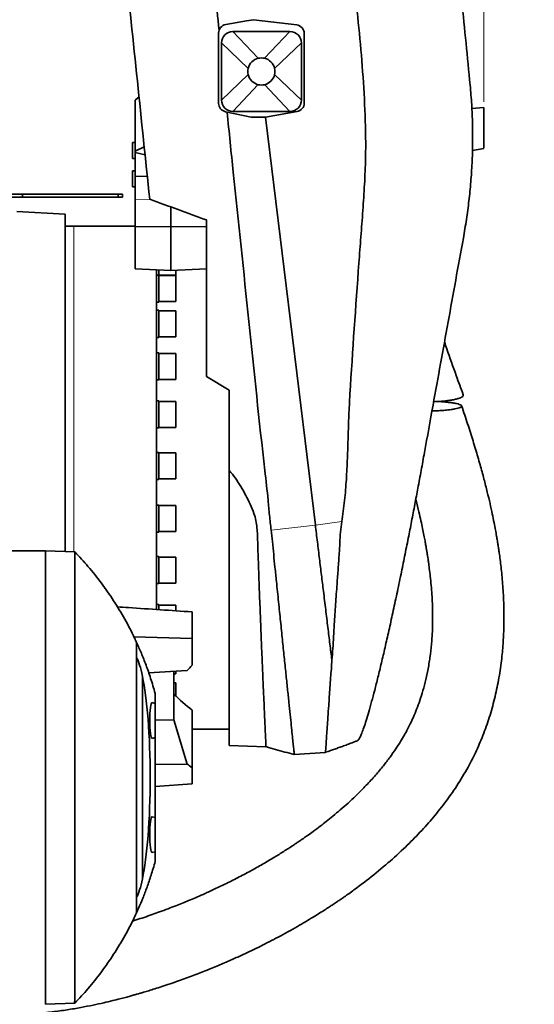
# Model space of a CAD drawing. Header units: millimetres. Extents: x 0 to 11920, y 0 to 8400.
# Tile 6 of 64: x 2880 to 3241, y 1297 to 1987. Entities that reach past the tile are written whole.
import ezdxf

# ---------------------------------------------------------------- set-up
doc = ezdxf.new("R2010")
doc.units = ezdxf.units.MM
doc.header["$LTSCALE"] = 20
doc.styles.add('SLDTEXTSTYLE0', font='TXT', dxfattribs={"width": 0.605})
doc.dimstyles.new('SLDDIMSTYLE0', dxfattribs={"dimtxt": 70, "dimasz": 70, "dimexe": 0, "dimexo": 0.0625, "dimgap": 17.5, "dimtad": 1, "dimdec": 1, "dimrnd": 1e-09, "dimzin": 12, "dimdsep": 46, "dimtxsty": 'SLDTEXTSTYLE0', "dimsah": 1, "dimcen": 0.09, "dimadec": 0, "dimazin": 3, "dimtfac": 1, "dimtofl": 0, "dimtmove": 0, "dimatfit": 3, "dimfxl": 1, "dimfrac": 2, "dimtolj": 1, "dimtzin": 12, "dimarcsym": 0})

# ---------------------------------------------------------------- blocks, each defined once
blk = doc.blocks.new('_D_8')
at = {"color": 7, "linetype": 'Continuous', "lineweight": 0}
for p, q in [((2752.71, 3684.51), (2752.71, 3796.38)), ((3205.71, 1929.18), (3205.71, 3796.38)), ((3205.71, 3766.38), (2752.71, 3766.38)), ((3205.71, 3766.38), (4173.49, 3766.38))]:
    blk.add_line(p, q, dxfattribs=at)
at = {"color": 7, "linetype": 'Continuous', "lineweight": 18}
for points in [[(2752.71, 3766.38), (2822.71, 3756.38), (2822.71, 3776.38)], [(3205.71, 3766.38), (3135.71, 3776.38), (3135.71, 3756.38)]]:
    blk.add_solid(points, dxfattribs=at)
at = {"color": 7, "linetype": 'Continuous', "lineweight": 18, "char_height": 70, "attachment_point": 1, "style": 'SLDTEXTSTYLE0'}
for s, insert in [('(2x M8 Through)', (3462.31, 3856.62)), ('453', (3275.64, 3856.62))]:
    blk.add_mtext(s, dxfattribs=dict(at, insert=insert))

msp = doc.modelspace()

# ---------------------------------------------------------------- linework, layer by layer
at = {"color": 7, "linetype": 'Continuous', "lineweight": 35}
for p, q in [((3039.27, 1985.95), (3024.67, 1983.39)), ((3044.2, 1986.82), (3039.27, 1985.95)), ((3074.43, 1983.15), (3044.2, 1986.82)), ((3019.71, 1977.48), (3019.71, 1928.16)), ((3069.71, 1978.51), (3029.71, 1978.51)), ((3079.71, 1928.33), (3079.71, 1977.2)), ((3021.71, 1970.51), (3021.71, 1930.51)), ((3077.71, 1930.51), (3077.71, 1970.51)), ((2963.88, 1932.76), (2961.21, 1930.51)), ((2961.21, 1930.51), (2961.21, 1894.74)), ((3024.48, 1922.29), (3042.55, 1918.51)), ((3029.71, 1922.51), (3069.71, 1922.51)), ((3052.55, 1918.51), (3074.75, 1922.42)), ((3205.71, 1925.22), (3197.26, 1924.63)), ((3042.55, 1918.51), (3052.55, 1918.51)), ((3087.52, 1632.53), (3052.55, 1918.51)), ((2961.21, 1900.82), (2959.21, 1900.82)), ((2959.21, 1889.45), (2959.21, 1900.82)), ((2967.55, 1897.71), (2961.21, 1894.74)), ((2961.21, 1894.74), (2961.21, 1893.78)), ((2961.21, 1876.87), (2961.21, 1893.78)), ((2961.21, 1893.78), (2968.13, 1892.18)), ((3197.66, 1895.22), (3205.71, 1896.63)), ((2959.21, 1889.45), (2961.21, 1889.45)), ((2961.21, 1880.91), (2959.21, 1880.91)), ((2959.21, 1869.55), (2959.21, 1880.91)), ((2961.21, 1876.87), (2969.71, 1877)), ((2961.21, 1860.73), (2961.21, 1876.87)), ((2866.21, 1864.51), (2882.21, 1864.51)), ((2882.21, 1862.51), (2882.21, 1864.51)), ((2882.21, 1864.51), (2949.21, 1864.51)), ((2949.21, 1862.51), (2949.21, 1864.51)), ((2949.21, 1864.51), (2952.21, 1864.51)), ((2952.21, 1864.51), (2952.21, 1862.51)), ((2959.21, 1869.55), (2961.21, 1869.55)), ((2866.21, 1862.51), (2882.21, 1862.51)), ((2882.21, 1862.51), (2949.21, 1862.51)), ((2952.21, 1862.51), (2949.21, 1862.51)), ((2961.21, 1841.91), (2961.21, 1860.73)), ((2912.21, 1850.51), (2878.21, 1852.3)), ((2912.21, 1850.51), (2912.21, 1613.92)), ((2986.21, 1841.66), (2986.21, 1855.56)), ((2918.21, 1842.01), (2912.21, 1842.01)), ((2961.21, 1842.01), (2918.21, 1842.01)), ((2961.21, 1841.91), (2986.21, 1841.66)), ((2961.21, 1812.18), (2961.21, 1841.91)), ((3011.21, 1841.91), (2986.21, 1841.66)), ((2986.21, 1811.02), (2986.21, 1841.66)), ((2961.21, 1812.18), (2986.21, 1811.02)), ((2976.21, 1811.48), (2976.21, 1655.51)), ((2977.71, 1811.41), (2977.71, 1807.81)), ((3011.21, 1812.18), (2986.21, 1811.02)), ((2989.71, 1807.62), (2989.71, 1811.18)), ((2977.71, 1807.81), (2976.21, 1807.81)), ((2977.71, 1807.81), (2977.71, 1788.81)), ((2977.71, 1807.62), (2989.71, 1807.62)), ((2989.71, 1807.44), (2977.71, 1807.44)), ((2989.71, 1789.17), (2989.71, 1807.44)), ((2976.21, 1788.81), (2977.71, 1788.81)), ((2977.71, 1789.17), (2989.71, 1789.17)), ((2977.71, 1783.12), (2976.21, 1783.12)), ((2977.71, 1783.12), (2977.71, 1764.12)), ((2989.71, 1782.75), (2977.71, 1782.75)), ((2989.71, 1764.48), (2989.71, 1782.75)), ((2976.21, 1764.12), (2977.71, 1764.12)), ((2977.71, 1764.48), (2989.71, 1764.48)), ((2977.71, 1753.26), (2976.21, 1753.26)), ((2977.71, 1753.26), (2977.71, 1734.26)), ((2989.71, 1752.9), (2977.71, 1752.9)), ((2989.71, 1734.63), (2989.71, 1752.9)), ((2976.21, 1734.26), (2977.71, 1734.26)), ((2977.71, 1734.63), (2989.71, 1734.63)), ((3011.21, 1736.78), (3027.21, 1727.17)), ((2977.71, 1719.56), (2976.21, 1719.56)), ((2977.71, 1719.56), (2977.71, 1700.56)), ((2989.71, 1719.19), (2977.71, 1719.19)), ((2989.71, 1719.17), (2989.71, 1719.19)), ((2989.71, 1700.92), (2989.71, 1719.17)), ((2976.21, 1700.56), (2977.71, 1700.56)), ((2977.71, 1700.92), (2989.71, 1700.92)), ((2977.71, 1683.46), (2976.21, 1683.46)), ((2977.71, 1683.46), (2977.71, 1664.46)), ((2989.71, 1683.1), (2977.71, 1683.1)), ((2989.71, 1682.73), (2989.71, 1683.1)), ((2989.71, 1664.83), (2989.71, 1682.73)), ((3027.21, 1478.01), (3027.21, 1670.82)), ((2976.21, 1664.46), (2977.71, 1664.46)), ((2977.71, 1664.83), (2989.71, 1664.83)), ((2976.21, 1655.51), (2976.21, 1573.25)), ((2977.71, 1646.56), (2976.21, 1646.56)), ((2977.71, 1646.56), (2977.71, 1627.56)), ((2989.71, 1646.2), (2977.71, 1646.2)), ((2989.71, 1645.11), (2989.71, 1646.2)), ((2989.71, 1627.93), (2989.71, 1645.11)), ((2976.21, 1627.56), (2977.71, 1627.56)), ((2977.71, 1627.93), (2989.71, 1627.93)), ((2898.21, 1614.51), (2857.73, 1614.51)), ((2898.21, 1614.51), (2898.21, 1296.51)), ((2918.83, 1613.69), (2898.21, 1614.41)), ((2977.71, 1610.47), (2976.21, 1610.47)), ((2977.71, 1610.47), (2977.71, 1591.47)), ((2989.71, 1610.11), (2977.71, 1610.11)), ((2989.71, 1607.95), (2989.71, 1610.11)), ((2989.71, 1591.84), (2989.71, 1607.95)), ((2976.21, 1591.47), (2977.71, 1591.47)), ((2977.71, 1591.84), (2989.71, 1591.84)), ((2977.71, 1576.76), (2976.21, 1576.76)), ((2977.71, 1576.76), (2977.71, 1573.22)), ((2989.71, 1576.4), (2977.71, 1576.4)), ((2989.71, 1572.43), (2989.71, 1576.4)), ((3001.21, 1571.61), (3001.21, 1552.98)), ((3001.21, 1552.98), (2960.33, 1554.1)), ((3001.21, 1552.98), (3001.21, 1534.34)), ((3099.08, 1537.96), (3099.08, 1537.98)), ((2966.23, 1526.44), (2966.23, 1384.59)), ((2970.63, 1529.02), (2997.61, 1530.47)), ((2988.21, 1529.92), (2988.21, 1495.95)), ((2988.21, 1528.28), (2989.71, 1528.28)), ((2989.71, 1528.28), (2989.71, 1529.91)), ((2989.71, 1521.86), (2988.21, 1521.86)), ((2989.71, 1514.9), (2989.71, 1521.86)), ((2975.21, 1507.51), (2975.21, 1514.33)), ((2988.23, 1495.95), (2988.23, 1513.96)), ((2989.71, 1512.61), (2989.71, 1514.9)), ((2975.21, 1507.51), (2973.18, 1508.06)), ((2975.21, 1507.51), (2975.21, 1495.51)), ((3001.21, 1502.67), (3001.21, 1462.35)), ((2975.21, 1495.72), (2988.21, 1495.95)), ((2975.21, 1495.51), (2975.21, 1483.51)), ((2988.21, 1495.95), (2988.23, 1495.95)), ((2997.57, 1464.98), (2988.23, 1495.95)), ((3001.21, 1489.51), (3027.21, 1489.51)), ((2973.18, 1482.97), (2975.21, 1483.51)), ((2975.21, 1427.51), (2975.21, 1483.51)), ((3027.21, 1478.01), (3052.92, 1477.12)), ((3072.77, 1471.64), (3094.68, 1473.17)), ((2975.21, 1464.55), (2997.57, 1464.98)), ((3001.21, 1462.35), (3001.21, 1451.19)), ((3001.21, 1451.19), (2975.21, 1449.28)), ((2975.21, 1427.51), (2973.18, 1428.06)), ((2975.21, 1427.51), (2975.21, 1415.51)), ((2975.21, 1415.51), (2975.21, 1403.51)), ((2973.18, 1402.97), (2975.21, 1403.51)), ((2975.21, 1396.7), (2975.21, 1403.51)), ((2918.83, 1297.34), (2898.21, 1296.62))]:
    msp.add_line(p, q, dxfattribs=at)
at = {"color": 8, "linetype": 'Continuous', "lineweight": 18}
for p, q in [((3029.71, 1978.51), (3047.53, 1959.76)), ((3069.71, 1978.51), (3051.88, 1959.76)), ((3021.71, 1970.51), (3040.46, 1952.69)), ((3077.71, 1970.51), (3058.95, 1952.69)), ((3021.71, 1930.51), (3040.46, 1948.34)), ((3077.71, 1930.51), (3058.95, 1948.34)), ((3029.71, 1922.51), (3047.53, 1941.27)), ((3069.71, 1922.51), (3051.88, 1941.27)), ((3205.71, 1925.22), (3197.26, 1924.63)), ((3205.71, 1925.18), (3197.27, 1924.59)), ((2961.21, 1860.73), (2972.56, 1860.55)), ((2918.21, 1613.71), (2918.21, 1842.01)), ((3087.52, 1632.53), (3056.56, 1628.95)), ((3106.03, 1634.92), (3087.52, 1632.53))]:
    msp.add_line(p, q, dxfattribs=at)
at = {"color": 7, "linetype": 'Continuous', "lineweight": 35}
for centre, radius, start, end in [((3025.71, 1977.48), 6, 99.971, 180), ((3073.71, 1977.2), 6, 0, 83.08635), ((3029.71, 1970.51), 8, 90, 180), ((3069.71, 1970.51), 8, 0, 90), ((3049.71, 1950.51), 9.5, 103.24314, 166.75686), ((3049.71, 1950.51), 9.5, 76.75686, 103.24314), ((3049.71, 1950.51), 9.5, 13.24314, 76.75686), ((3049.71, 1950.51), 9.5, 166.75686, 193.24314), ((3049.71, 1950.51), 9.5, 193.24314, 256.75686), ((3049.71, 1950.51), 9.5, 283.24314, 346.75686), ((3049.71, 1950.51), 9.5, 346.75686, 13.24314), ((3049.71, 1950.51), 9.5, 256.75686, 283.24314), ((3025.71, 1928.16), 6, 180, 258.19455), ((3029.71, 1930.51), 8, 180, 270), ((3069.71, 1930.51), 8, 270, 0), ((3073.71, 1928.33), 6, 279.971, 0)]:
    msp.add_arc(centre, radius, start, end, dxfattribs=at)
for centre, major_axis, ratio, start_param, end_param in [((2959.66, 1455.51), (0, 86), 0.13522, 5.682101, 6.06208), ((3014.95, 1645.66), (198.31, 243.37), 0.199412, 4.387371, 4.405027), ((2960.53, 1455.51), (0, 82.45), 0.135634, 3.676759, 5.748019), ((3029.29, 1650.79), (-133.64, 188.22), 0.527875, 1.960944, 2.040664), ((2973.12, 1495.51), (0, 12.55), 0.135309, 6.246945, 7.853982), ((2973.12, 1495.51), (0, 12.55), 0.135309, 1.570796, 3.177833), ((3013.2, 1661.31), (-163.91, 230.84), 0.527875, 2.133471, 2.151344), ((2973.12, 1415.51), (0, 12.55), 0.135309, 6.246945, 7.853982), ((2973.12, 1415.51), (0, 12.55), 0.135309, 1.570796, 3.177833), ((2959.66, 1455.51), (0, 86), 0.13522, 3.362698, 3.742677)]:
    msp.add_ellipse(centre, major_axis=major_axis, ratio=ratio, start_param=start_param, end_param=end_param, dxfattribs=at)
for points, knots in [([(2894.97, 2591.38), (2895.37, 2587.48), (2896.19, 2579.68), (2897.83, 2564.01), (2899.48, 2548.24), (2901.14, 2532.41), (2902.38, 2520.47), (2903.63, 2508.54), (2905.31, 2492.54), (2907.4, 2472.55), (2910.76, 2440.46), (2916.53, 2385.29), (2924.72, 2307.01), (2934.49, 2213.63), (2944.27, 2120.22), (2953.68, 2030.26), (2962.72, 1943.85), (2968.5, 1888.61), (2971.39, 1860.99)], [0, 0, 0, 0, 0.015989, 0.031978, 0.064065, 0.080279, 0.096494, 0.112765, 0.129036, 0.16202, 0.195008, 0.260981, 0.388824, 0.516668, 0.64451, 0.772353, 0.88617, 1, 1, 1, 1]), ([(3138.16, 2532.23), (3138.82, 2525.49), (3140.14, 2512), (3142.78, 2485.14), (3147.39, 2438.05), (3157.21, 2337.74), (3170.02, 2206.91), (3182.13, 2083.29), (3190.29, 1999.95), (3194.15, 1960.56), (3196.08, 1940.87)], [0, 0, 0, 0, 0.034103, 0.068214, 0.136443, 0.272899, 0.577187, 0.800173, 0.900087, 1, 1, 1, 1]), ([(3106.03, 1634.92), (3106.75, 1639.84), (3108.2, 1649.68), (3109.34, 1664.57), (3110.04, 1679.49), (3110.5, 1694.42), (3110.94, 1709.36), (3113.26, 1749.98), (3116.3, 1791.71), (3119.42, 1834.61), (3120.86, 1853), (3122.07, 1871.41), (3122.85, 1889.82), (3122.86, 1912.36), (3121.61, 1938.97), (3119.25, 1969.63), (3116.13, 2000.24), (3112.64, 2030.81), (3109.06, 2061.37), (3103.71, 2112.28), (3097.07, 2183.58), (3089.4, 2258.91), (3083.68, 2318.05), (3079.93, 2361.01), (3076.09, 2403.96), (3071.99, 2446.88), (3068.64, 2475.42), (3066.97, 2489.69)], [0, 0, 0, 0, 0.017359, 0.034723, 0.052115, 0.06953, 0.086943, 0.104335, 0.211618, 0.233091, 0.254574, 0.27605, 0.297508, 0.318959, 0.354791, 0.390626, 0.426488, 0.462371, 0.498255, 0.534118, 0.641401, 0.748685, 0.798948, 0.849217, 0.899483, 0.949743, 1, 1, 1, 1]), ([(3020, 1979.31), (3018.24, 1997.61), (3014.74, 2034.2), (3009.59, 2087.27), (3004.27, 2138.48), (2998.72, 2187.85), (2992.52, 2237.15), (2986.05, 2285.81), (2979.83, 2333.89), (2974.96, 2376.19), (2971.39, 2413.29), (2968.9, 2445.17), (2968.1, 2466.46), (2967.69, 2477.1)], [0, 0, 0, 0, 0.110141, 0.220281, 0.319491, 0.418699, 0.517939, 0.617181, 0.712798, 0.808412, 0.872279, 0.936149, 1, 1, 1, 1]), ([(3191.3, 1833.65), (3192.05, 1837.99), (3193.56, 1846.67), (3195.29, 1859.83), (3196.61, 1873.06), (3197.48, 1886.47), (3197.89, 1899.99), (3197.8, 1913.64), (3197.26, 1927.28), (3196.47, 1936.34), (3196.08, 1940.87)], [0, 0, 0, 0, 0.122683, 0.245375, 0.368924, 0.492471, 0.61885, 0.745227, 0.87261, 1, 1, 1, 1]), ([(3056.56, 1628.95), (3056.14, 1632.43), (3055.31, 1639.38), (3054.13, 1653.34), (3048.81, 1698.58), (3041.05, 1775.28), (3032.04, 1859.03), (3027.07, 1907.97), (3025.64, 1922.05)], [0, 0, 0, 0, 0.035632, 0.071284, 0.142549, 0.49927, 0.855991, 1, 1, 1, 1]), ([(3205.71, 1896.66), (3205.71, 1896.8), (3205.71, 1897.12), (3205.71, 1898.08), (3205.71, 1899.42), (3205.71, 1901.1), (3205.71, 1903.04), (3205.71, 1905.21), (3205.71, 1907.5), (3205.71, 1909.9), (3205.71, 1912.31), (3205.71, 1914.69), (3205.71, 1916.96), (3205.71, 1919.07), (3205.71, 1920.94), (3205.71, 1922.54), (3205.71, 1923.79), (3205.71, 1924.67), (3205.71, 1925.11), (3205.71, 1925.16), (3205.71, 1925.18)], [0, 0, 0, 0, 0.047776, 0.104535, 0.162965, 0.219298, 0.277297, 0.33311, 0.390548, 0.446258, 0.503568, 0.559586, 0.617203, 0.673682, 0.731782, 0.788575, 0.847012, 0.903837, 0.962318, 1, 1, 1, 1]), ([(3011.21, 1846.39), (3004.54, 1848.82), (2991.19, 1853.68), (2977.99, 1858.55), (2971.39, 1860.99)], [0, 0, 0, 0, 0.499869, 1, 1, 1, 1]), ([(3011.21, 1846.39), (3011.21, 1828.14), (3011.21, 1791.63), (3011.21, 1755.06), (3011.21, 1736.78)], [0, 0, 0, 0, 0.499994, 1, 1, 1, 1]), ([(3117.04, 1481.41), (3117.26, 1481.52), (3117.75, 1481.78), (3118.78, 1483.52), (3120.06, 1486.39), (3121.53, 1490.37), (3123.17, 1495.39), (3124.99, 1501.47), (3126.98, 1508.58), (3129.13, 1516.7), (3131.43, 1525.79), (3133.85, 1535.78), (3136.41, 1546.67), (3139.08, 1558.42), (3141.84, 1570.97), (3144.69, 1584.22), (3147.46, 1597.46), (3150.14, 1610.55), (3152.61, 1622.92), (3155.01, 1635.11), (3157.26, 1646.8), (3159.51, 1658.74), (3161.76, 1670.87), (3165.29, 1690.29), (3171.56, 1724.94), (3178.88, 1765.26), (3185.93, 1804.23), (3189.51, 1823.84), (3191.3, 1833.65)], [0, 0, 0, 0, 0.023818, 0.054276, 0.08495, 0.115216, 0.145686, 0.176385, 0.207287, 0.238596, 0.27015, 0.301909, 0.333914, 0.366616, 0.399589, 0.432778, 0.466466, 0.495805, 0.525292, 0.552164, 0.579146, 0.604506, 0.632653, 0.660888, 0.735885, 0.867448, 0.933717, 1, 1, 1, 1]), ([(3191.22, 1723.87), (3189.58, 1728.34), (3185.64, 1739.04), (3181.28, 1751.37), (3178.63, 1759.26), (3178.08, 1760.89)], [0, 0, 0, 0, 0.3624204, 0.8684183, 1, 1, 1, 1]), ([(3027.21, 1727.17), (3027.21, 1717.79), (3027.21, 1699.03), (3027.21, 1680.22), (3027.21, 1670.82)], [0, 0, 0, 0, 0.4999794, 1, 1, 1, 1]), ([(3191.15, 1723.85), (3191.19, 1723.79), (3191.41, 1723.47), (3191.09, 1722.89), (3190.2, 1722.14), (3188.59, 1721.44), (3186.44, 1720.8), (3183.74, 1720.23), (3180.57, 1719.75), (3176.93, 1719.37), (3173.53, 1719.11), (3171.31, 1719.04), (3170.49, 1719.01)], [0, 0, 0, 0, 0.025874, 0.138004, 0.253606, 0.362179, 0.473827, 0.583703, 0.696479, 0.811932, 0.930354, 1, 1, 1, 1]), ([(3173.42, 1719.14), (3174.12, 1719.1), (3175.83, 1719.02), (3178.35, 1718.82), (3180.06, 1718.64), (3180.92, 1718.55)], [0, 0, 0, 0, 0.25624, 0.625441, 1, 1, 1, 1]), ([(2892.33, 1290.15), (2895.89, 1290.48), (2903.01, 1291.12), (2913.26, 1292.57), (2922.8, 1294.19), (2931.33, 1295.88), (2938.78, 1297.51), (2945.03, 1298.99), (2950.12, 1300.27), (2954.2, 1301.33), (2957.56, 1302.24), (2960.3, 1303), (2962.57, 1303.65), (2964.78, 1304.29), (2967.46, 1305.07), (2970.9, 1306.11), (2975.15, 1307.43), (2980.14, 1309.03), (2985.72, 1310.89), (2993.07, 1313.44), (3001.74, 1316.61), (3011.41, 1320.38), (3020.47, 1324.12), (3028.95, 1327.8), (3038.35, 1332.07), (3049.18, 1337.27), (3061.89, 1343.79), (3072.47, 1349.64), (3080.58, 1354.36), (3085.71, 1357.44), (3090.28, 1360.27), (3094.12, 1362.7), (3097.25, 1364.73), (3099.67, 1366.32), (3101.54, 1367.57), (3103.3, 1368.75), (3105.38, 1370.17), (3107.99, 1371.97), (3111.14, 1374.19), (3114.8, 1376.83), (3118.92, 1379.87), (3126.43, 1385.58), (3136.74, 1393.96), (3148.86, 1404.86), (3159.63, 1415.59), (3169.29, 1426.27), (3178.37, 1437.54), (3186.92, 1449.66), (3194.36, 1461.99), (3200.62, 1474.35), (3205.78, 1486.53), (3210.14, 1499.18), (3213.69, 1512.2), (3216.41, 1525.51), (3218.23, 1538.35), (3219.31, 1550.66), (3219.8, 1562.35), (3219.79, 1573.82), (3219.41, 1583.5), (3218.88, 1591.26), (3218.36, 1597.25), (3217.77, 1602.87), (3217.15, 1608.08), (3216.59, 1612.18), (3216.17, 1615.07), (3215.93, 1616.67), (3215.73, 1617.96), (3215.49, 1619.49), (3215.12, 1621.8), (3214.56, 1625.08), (3213.8, 1629.3), (3212.81, 1634.49), (3211.54, 1640.67), (3209.96, 1647.85), (3208.02, 1656.02), (3205.7, 1665.13), (3202.96, 1675.16), (3199.81, 1685.99), (3196.23, 1697.58), (3192.97, 1707.7), (3190.83, 1713.94), (3190.09, 1716.11)], [0, 0, 0, 0, 0.017517, 0.034995, 0.051026, 0.065464, 0.078182, 0.089071, 0.097566, 0.104475, 0.110302, 0.115061, 0.118735, 0.122153, 0.126608, 0.13274, 0.140181, 0.148952, 0.159077, 0.169718, 0.188044, 0.20545, 0.221883, 0.237298, 0.251847, 0.273695, 0.297605, 0.323532, 0.334256, 0.344565, 0.353508, 0.361081, 0.367289, 0.372137, 0.375499, 0.378558, 0.382727, 0.388017, 0.394422, 0.401934, 0.410544, 0.419946, 0.448839, 0.476461, 0.500464, 0.523535, 0.546873, 0.570814, 0.595254, 0.615914, 0.636817, 0.657853, 0.67891, 0.700032, 0.721276, 0.739252, 0.757369, 0.775457, 0.792295, 0.802133, 0.811397, 0.820091, 0.828214, 0.835621, 0.839202, 0.841692, 0.843125, 0.845198, 0.848839, 0.85394, 0.860556, 0.868687, 0.878333, 0.88971, 0.90265, 0.917143, 0.933172, 0.950707, 0.969354, 0.989357, 1, 1, 1, 1]), ([(3180.92, 1718.55), (3181.97, 1718.42), (3184.09, 1718.16), (3186.61, 1717.67), (3188.56, 1717.14), (3189.78, 1716.57), (3190.27, 1715.99), (3190.05, 1715.42), (3189.13, 1714.87), (3187.59, 1714.35), (3185.44, 1713.87), (3182.75, 1713.45), (3179.54, 1713.08), (3175.86, 1712.78), (3172.41, 1712.59), (3170.15, 1712.53), (3169.31, 1712.51)], [0, 0, 0, 0, 0.074323, 0.150734, 0.225084, 0.301761, 0.37327, 0.44697, 0.516602, 0.588229, 0.658402, 0.73047, 0.803339, 0.878114, 0.954957, 1, 1, 1, 1]), ([(3052.93, 1477.25), (3052.93, 1477.21), (3052.94, 1477.05), (3052.9, 1478.04), (3052.79, 1480.21), (3052.63, 1483.75), (3052.4, 1488.49), (3052.14, 1494.4), (3051.81, 1501.4), (3051.45, 1509.57), (3051.04, 1518.76), (3050.6, 1528.87), (3050.13, 1539.84), (3049.63, 1551.77), (3049.19, 1562.89), (3048.8, 1572.78), (3048.48, 1581.18), (3048.15, 1589.82), (3047.81, 1599.26), (3047.46, 1609.51), (3047.12, 1618.53), (3047.02, 1625.59), (3046.68, 1630.64), (3045.91, 1635.7), (3044.45, 1641.26), (3042, 1647.16), (3038.81, 1653.37), (3035.41, 1659.53), (3031.56, 1665.39), (3028.65, 1669.02), (3027.21, 1670.82)], [0, 0, 0, 0, 0.015651, 0.06488, 0.114453, 0.16456, 0.215397, 0.264625, 0.314197, 0.364302, 0.415134, 0.464236, 0.513679, 0.564193, 0.615078, 0.646064, 0.677134, 0.708464, 0.739881, 0.777519, 0.815309, 0.832255, 0.84924, 0.866349, 0.88365, 0.906699, 0.929997, 0.95339, 0.976906, 1, 1, 1, 1]), ([(3157.98, 1650.65), (3158.05, 1650.37), (3158.83, 1647.42), (3160.03, 1642.36), (3161.54, 1635.77), (3162.7, 1630.29), (3163.64, 1625.59), (3164.39, 1621.61), (3164.98, 1618.35), (3165.44, 1615.61), (3165.84, 1613.22), (3166.19, 1610.96), (3166.53, 1608.72), (3166.96, 1605.76), (3167.51, 1601.7), (3168.16, 1596.24), (3168.97, 1588.09), (3169.68, 1577.43), (3169.89, 1564.47), (3169.37, 1552.63), (3168.29, 1542.02), (3166.91, 1532.98), (3165.14, 1524.43), (3163.1, 1516.67), (3160.91, 1509.72), (3158.64, 1503.55), (3156.37, 1498.11), (3154.24, 1493.5), (3152.14, 1489.32), (3149.88, 1485.16), (3147.14, 1480.52), (3143.8, 1475.33), (3139.81, 1469.65), (3135.08, 1463.48), (3129.53, 1456.86), (3123.07, 1449.78), (3116.62, 1443.32), (3110.5, 1437.61), (3105.18, 1432.92), (3100.07, 1428.63), (3095.35, 1424.83), (3090.73, 1421.26), (3086.38, 1418), (3082.45, 1415.16), (3079.61, 1413.16), (3077.75, 1411.87), (3076.48, 1411), (3075.12, 1410.07), (3073.26, 1408.82), (3070.77, 1407.17), (3067.8, 1405.24), (3063.5, 1402.49), (3057.73, 1398.94), (3050.28, 1394.55), (3041.97, 1389.9), (3033.17, 1385.23), (3024.44, 1380.85), (3016.36, 1377.01), (3009.46, 1373.87), (3003.66, 1371.34), (2998.87, 1369.31), (2994.28, 1367.43), (2989.49, 1365.51), (2984.09, 1363.43), (2978.52, 1361.36), (2972.89, 1359.35), (2967.43, 1357.48), (2962.84, 1355.97), (2960.12, 1355.12), (2959.26, 1354.85)], [0, 0, 0, 0, 0.0019939, 0.0213293, 0.0361974, 0.0491799, 0.0603032, 0.0695921, 0.0773645, 0.0833713, 0.0889121, 0.0942251, 0.0993118, 0.1046712, 0.1150589, 0.1278218, 0.142899, 0.1720862, 0.2022514, 0.233338, 0.2550871, 0.2771784, 0.297962, 0.317031, 0.334462, 0.3503022, 0.3645681, 0.377252, 0.3874931, 0.3989353, 0.4122243, 0.4274808, 0.444858, 0.4641597, 0.4858139, 0.5099391, 0.5366395, 0.5550808, 0.5736113, 0.5906481, 0.6060918, 0.6198724, 0.6353108, 0.647704, 0.6569825, 0.6619494, 0.6650877, 0.6688069, 0.6745634, 0.6823713, 0.6917245, 0.7018179, 0.7216713, 0.7438814, 0.7684474, 0.7951852, 0.8207303, 0.8437252, 0.8641454, 0.8791612, 0.8923995, 0.9042184, 0.9172891, 0.9321391, 0.948722, 0.9629283, 0.9781304, 0.9930676, 1, 1, 1, 1]), ([(3099.08, 1537.98), (3098.63, 1541.64), (3097.74, 1548.96), (3096.29, 1560.78), (3094.78, 1573.13), (3093.29, 1585.36), (3091.83, 1597.3), (3090.41, 1608.85), (3088.98, 1620.6), (3088, 1628.55), (3087.52, 1632.53)], [0, 0, 0, 0, 0.134755, 0.269583, 0.40448, 0.53944, 0.654535, 0.769665, 0.884822, 1, 1, 1, 1]), ([(3099.08, 1537.98), (3099.35, 1540.63), (3099.88, 1545.95), (3100.28, 1554.33), (3100.86, 1564.56), (3101.74, 1576.84), (3102.64, 1589.9), (3103.52, 1601.89), (3104.25, 1611.49), (3104.68, 1620.05), (3105.01, 1627.48), (3105.69, 1632.44), (3106.03, 1634.92)], [0, 0, 0, 0, 0.095153, 0.1904, 0.285568, 0.432183, 0.5788, 0.683315, 0.787831, 0.858598, 0.929383, 1, 1, 1, 1]), ([(3072.76, 1471.76), (3072.76, 1471.78), (3072.75, 1471.83), (3072.59, 1473.41), (3072.3, 1476.23), (3071.87, 1480.32), (3071.33, 1485.54), (3070.66, 1491.99), (3069.88, 1499.56), (3068.98, 1508.19), (3067.99, 1517.76), (3066.89, 1528.37), (3065.71, 1539.84), (3064.44, 1552.08), (3063.11, 1564.98), (3061.71, 1578.63), (3060.39, 1591.36), (3059.27, 1602.51), (3058.29, 1611.85), (3057.46, 1620.55), (3056.85, 1626.28), (3056.56, 1628.95)], [0, 0, 0, 0, 0.043327, 0.101425, 0.160372, 0.217429, 0.274884, 0.332745, 0.391583, 0.448855, 0.506525, 0.564603, 0.623653, 0.681222, 0.73919, 0.797771, 0.857193, 0.897322, 0.932995, 0.968761, 1, 1, 1, 1]), ([(2918.83, 1297.34), (2918.75, 1297.44), (2918.59, 1297.64), (2918.84, 1299.32), (2918.85, 1302.03), (2918.8, 1305.84), (2918.85, 1310.68), (2918.84, 1316.49), (2918.82, 1323.34), (2918.82, 1331.13), (2918.83, 1339.8), (2918.83, 1349.25), (2918.82, 1359.57), (2918.83, 1370.55), (2918.83, 1382.1), (2918.83, 1394.11), (2918.83, 1406.68), (2918.83, 1418.6), (2918.83, 1429.65), (2918.83, 1439.92), (2918.83, 1450.53), (2918.83, 1461.59), (2918.83, 1473.38), (2918.83, 1485.85), (2918.83, 1498.76), (2918.83, 1511.5), (2918.83, 1523.81), (2918.83, 1535.58), (2918.82, 1546.74), (2918.83, 1557.38), (2918.83, 1566.5), (2918.83, 1574.22), (2918.83, 1580.82), (2918.83, 1587.04), (2918.83, 1592.87), (2918.83, 1598.39), (2918.84, 1603.39), (2918.84, 1607.61), (2918.8, 1610.81), (2918.89, 1612.64), (2918.77, 1613.55), (2918.81, 1613.64), (2918.83, 1613.69)], [0, 0, 0, 0, 0.026071, 0.052337, 0.079155, 0.106166, 0.132415, 0.158845, 0.185554, 0.212646, 0.239113, 0.265766, 0.292705, 0.320037, 0.346502, 0.373153, 0.40009, 0.427419, 0.447727, 0.468118, 0.489945, 0.511875, 0.534822, 0.561287, 0.587938, 0.614875, 0.642205, 0.66867, 0.695321, 0.722257, 0.749587, 0.769894, 0.790284, 0.81211, 0.834039, 0.856985, 0.88345, 0.9101, 0.937037, 0.964367, 0.982155, 1, 1, 1, 1]), ([(2962.14, 1550.12), (2961.69, 1551.16), (2959.26, 1556.8), (2953.95, 1566.64), (2946.24, 1579.54), (2937.6, 1591.87), (2928.52, 1603.34), (2921.96, 1610.34), (2918.82, 1613.68)], [0, 0, 0, 0, 0.044056, 0.238502, 0.432893, 0.627428, 0.822311, 1, 1, 1, 1]), ([(2948.76, 1575.18), (2951.34, 1575.01), (2968.82, 1573.81), (2986.3, 1572.62), (3001.21, 1571.61)], [0, 0, 0, 0, 0.147509, 1, 1, 1, 1]), ([(2962.21, 1360.85), (2962.21, 1360.84), (2962.21, 1360.83), (2962.21, 1360.98), (2962.21, 1361.53), (2962.21, 1362.54), (2962.21, 1363.97), (2962.21, 1365.71), (2962.21, 1368.03), (2962.21, 1371.05), (2962.21, 1374.94), (2962.21, 1379.45), (2962.21, 1384.48), (2962.21, 1389.99), (2962.21, 1395.95), (2962.21, 1402.41), (2962.21, 1409.24), (2962.21, 1416.36), (2962.21, 1423.71), (2962.21, 1431.37), (2962.21, 1438.6), (2962.21, 1445.27), (2962.21, 1451.45), (2962.21, 1457.8), (2962.21, 1464.4), (2962.21, 1471.4), (2962.21, 1478.77), (2962.21, 1486.38), (2962.21, 1493.87), (2962.21, 1501.07), (2962.21, 1507.89), (2962.21, 1514.32), (2962.21, 1520.4), (2962.21, 1525.99), (2962.21, 1531.06), (2962.21, 1535.58), (2962.21, 1539.59), (2962.21, 1542.97), (2962.21, 1545.72), (2962.21, 1547.83), (2962.21, 1549.32), (2962.21, 1550.18), (2962.21, 1550.16), (2962.21, 1550.15)], [0, 0, 0, 0, 0.008311, 0.031835, 0.053508, 0.075286, 0.095259, 0.115316, 0.134776, 0.160428, 0.18626, 0.212369, 0.238856, 0.264416, 0.290155, 0.316454, 0.342943, 0.368581, 0.394399, 0.420493, 0.446968, 0.466642, 0.486395, 0.50754, 0.528784, 0.551013, 0.576592, 0.602348, 0.628666, 0.655176, 0.680824, 0.706651, 0.732754, 0.759238, 0.784872, 0.810682, 0.836768, 0.863233, 0.88882, 0.914585, 0.940913, 0.96744, 1, 1, 1, 1]), ([(2962.21, 1550.15), (2963.31, 1547.69), (2965.52, 1542.76), (2968.8, 1534.46), (2971.5, 1526.74), (2973.64, 1519.95), (2974.68, 1516.2), (2975.21, 1514.33)], [0, 0, 0, 0, 0.24911, 0.498443, 0.748857, 0.874433, 1, 1, 1, 1]), ([(3094.67, 1473.31), (3094.67, 1473.27), (3094.66, 1473.1), (3094.75, 1474.14), (3094.88, 1476.4), (3095.12, 1479.95), (3095.45, 1484.72), (3095.85, 1490.68), (3096.34, 1497.75), (3096.83, 1504.96), (3097.31, 1512), (3097.76, 1518.54), (3098.14, 1525.1), (3098.8, 1531.57), (3098.99, 1535.83), (3099.08, 1537.96)], [0, 0, 0, 0, 0.030536, 0.128785, 0.222715, 0.317301, 0.412895, 0.509865, 0.603958, 0.698688, 0.763326, 0.828165, 0.892824, 0.946355, 1, 1, 1, 1]), ([(3094.71, 1473.18), (3095.33, 1473.4), (3096.96, 1473.96), (3099.59, 1474.88), (3102.6, 1475.95), (3105.17, 1476.88), (3107.32, 1477.66), (3109.03, 1478.3), (3110.75, 1478.93), (3112.46, 1479.58), (3114.18, 1480.23), (3115.72, 1480.82), (3116.68, 1481.19), (3117.07, 1481.34)], [0, 0, 0, 0, 0.082768, 0.217163, 0.351345, 0.485502, 0.562223, 0.639031, 0.715961, 0.793046, 0.870322, 0.947823, 1, 1, 1, 1]), ([(3052.91, 1477.18), (3055.16, 1476.5), (3061.74, 1474.54), (3068.38, 1472.82), (3072.74, 1471.69)], [0, 0, 0, 0, 0.343143, 1, 1, 1, 1]), ([(2975.21, 1396.7), (2974.74, 1395.03), (2973.81, 1391.69), (2971.91, 1385.56), (2969.5, 1378.48), (2966.55, 1370.83), (2964.11, 1365.05), (2962.66, 1361.87), (2962.21, 1360.88)], [0, 0, 0, 0, 0.111658, 0.223322, 0.447282, 0.672477, 0.897891, 1, 1, 1, 1]), ([(2918.84, 1297.35), (2921.97, 1300.68), (2928.53, 1307.68), (2937.6, 1319.14), (2946.24, 1331.47), (2953.95, 1344.38), (2959.25, 1354.21), (2961.69, 1359.84), (2962.13, 1360.88)], [0, 0, 0, 0, 0.177435, 0.372442, 0.567101, 0.761617, 0.95619, 1, 1, 1, 1])]:
    msp.add_open_spline(points, degree=3, knots=knots, dxfattribs=at)

# ---------------------------------------------------------------- dimensions: what is measured, and where the dimension line sits
at = {"color": 7, "linetype": 'Continuous', "lineweight": 18}
dim = msp.add_linear_dim(base=(2752.71, 3766.38), p1=(3205.71, 1925.18), p2=(2752.71, 3680.51), angle=0, text='<> (2x M8 Through)', dimstyle='SLDDIMSTYLE0', dxfattribs=at)
dim.commit()
dim.dimension.update_dxf_attribs({"geometry": '_D_8', "text_midpoint": (3724.56, 3766.38), "dimtype": 160})

doc.saveas('drawing.dxf')
